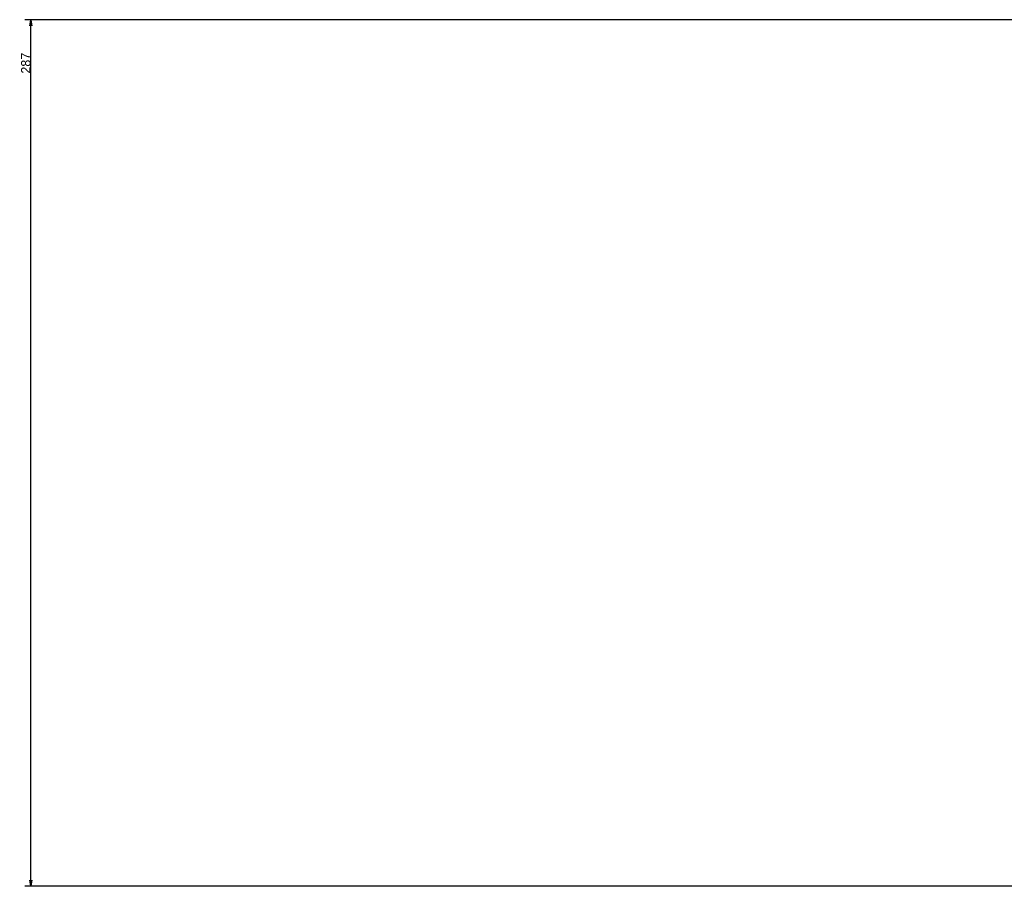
# Model space of a CAD drawing. Extents: x 0 to 59450, y 0 to 42050.
# Tile 15 of 256: x 4509 to 4835, y 11358 to 11645. Entities that reach past the tile are written whole.
import ezdxf

# ---------------------------------------------------------------- set-up
doc = ezdxf.new("R2010")
doc.units = 0
doc.header["$LTSCALE"] = 20
doc.header["$MEASUREMENT"] = 0
doc.layers.get('0').update_dxf_attribs({"linetype": 'CONTINUOUS'})
doc.layers.get('Defpoints').update_dxf_attribs({"linetype": 'CONTINUOUS'})
doc.dimstyles.new('DXF001', dxfattribs={"dimtxt": 3.1, "dimasz": 2, "dimexe": 2, "dimexo": 0.8, "dimgap": 0.09, "dimtad": 1, "dimdsep": 46, "dimtxsty": 'STANDARD', "dimcen": 0.09, "dimazin": 2, "dimtfac": 0.645161, "dimtdec": 4, "dimtmove": 0, "dimatfit": 3, "dimfxl": 1, "dimtvp": 0.66129, "dimtolj": 1, "dimtzin": 0, "dimarcsym": 0})

# ---------------------------------------------------------------- blocks, each defined once
blk = doc.blocks.new('_OPEN')
at = {"color": 0, "linetype": 'ByBlock', "lineweight": -2}
for p, q in [((-1, 0.166667), (0, 0)), ((0, 0), (-1, -0.166667)), ((0, 0), (-1, 0))]:
    blk.add_line(p, q, dxfattribs=at)
blk = doc.blocks.new('*D47')
at = {"color": 0, "linetype": 'Continuous', "lineweight": -2}
for p, q in [((5211.36, 11645.07), (4510.57, 11645.07)), ((4512.57, 11360.48), (4512.57, 11643.07)), ((5211.36, 11358.48), (4510.57, 11358.48))]:
    blk.add_line(p, q, dxfattribs=at)
at = {"layer": 'Defpoints', "color": 0, "linetype": 'Continuous'}
for p in [(4512.57, 11645.07), (5212.16, 11645.07), (5212.16, 11358.48)]:
    blk.add_point(p, dxfattribs=at)
at = {"color": 0, "linetype": 'Continuous', "lineweight": -2, "xscale": 2, "yscale": 2, "zscale": 2}
for p, rotation in [((4512.57, 11645.07), 90), ((4512.57, 11358.48), 270)]:
    blk.add_blockref('_OPEN', p, dxfattribs=dict(at, rotation=rotation))
at = {"color": 0, "linetype": 'Continuous', "lineweight": 13, "insert": (4510.93, 11630.68), "char_height": 3.1, "attachment_point": 5, "rotation": 90}
blk.add_mtext('\\A1;\\A1;287', dxfattribs=at)

msp = doc.modelspace()

# ---------------------------------------------------------------- dimensions: what is measured, and where the dimension line sits
at = {"linetype": 'Continuous', "lineweight": 13}
dim = msp.add_linear_dim(base=(4512.566, 11645.067), p1=(5212.164, 11358.484), p2=(5212.164, 11645.067), angle=90, text='\\A1;287', dimstyle='DXF001', override={"dimasz": 2, "dimblk1": 'OPEN', "dimblk2": 'OPEN', "dimsah": 1}, dxfattribs=at)
dim.commit()
dim.dimension.update_dxf_attribs({"geometry": '*D47', "text_midpoint": (4512.566, 11630.676), "dimtype": 160})

doc.saveas('drawing.dxf')
